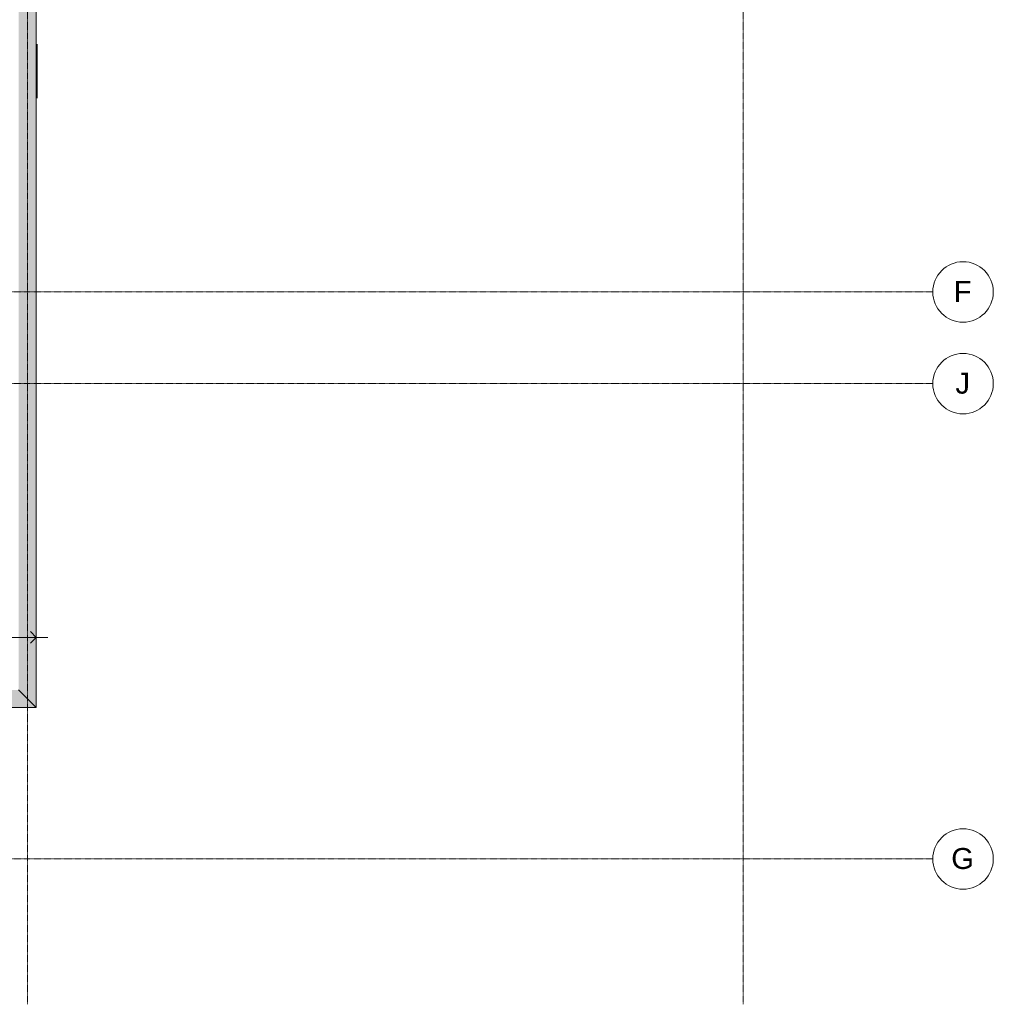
# Model space of a CAD drawing. Header units: millimetres. Extents: x -30105 to 31406, y -9487 to 39752.
# Tile 8 of 11: x 10479 to 31406, y -9487 to 11669. Entities that reach past the tile are written whole.
import ezdxf

# ---------------------------------------------------------------- set-up
doc = ezdxf.new("R2010")
doc.units = ezdxf.units.MM
doc.linetypes.add('Ligne de quadrillage', pattern=[22.225, 12.7, -3.175, 3.175, -3.175])
for name, color, linetype, lineweight in [('A-ANNO-DIMS', 211, 'Continuous', 9), ('A-ANNO-DIMS-100', 211, 'Continuous', 9), ('A-GENM', 13, 'Continuous', 9), ('A-GLAZ', 151, 'Continuous', 9), ('A-GLAZ-SILL', 1, 'Continuous', 9), ('S-GRID', 1, 'Continuous', 9), ('S-GRID-IDEN', 1, 'Continuous', 9)]:
    doc.layers.add(name, color=color, linetype=linetype, lineweight=lineweight)
doc.styles.add('Arial', font='arial.ttf', dxfattribs={"height": 450})
doc.styles.add('Trebuchet MS_B', font='txt', dxfattribs={"height": 200})
doc.dimstyles.new('Cotes_linéaires_rouge_2mm', dxfattribs={"dimscale": 304.8, "dimtxt": 206.190181, "dimasz": 0.410105, "dimexe": 0.82021, "dimexo": 0.0625, "dimgap": 0.065617, "dimtad": 1, "dimlfac": 0.001, "dimrnd": 0.01, "dimzin": 0, "dimdsep": 46, "dimtxsty": 'Trebuchet MS_B', "dimblk1": 'OPEN30', "dimblk2": 'OPEN30', "dimsah": 1, "dimcen": 0.09, "dimdle": 0.82021, "dimazin": 0, "dimtfac": 1, "dimtdec": 4, "dimtix": 1, "dimtmove": 0, "dimatfit": 3, "dimfxl": 1.64042, "dimfxlon": 1, "dimtvp": 1, "dimtolj": 1, "dimtzin": 0, "dimarcsym": 2})

# ---------------------------------------------------------------- blocks, each defined once
blk = doc.blocks.new('Fenêtre type 1 - 115 x 155 cm-1516674-Niveau 3')
at = {"layer": 'A-GLAZ-SILL'}
for p, q in [((-573, 167), (-575, 167)), ((-575, 152), (-575, 167)), ((-575, 167), (-573, 167)), ((-575, 140), (-575, 152)), ((-573, 167), (-573, 152)), ((573, 157), (-573, 157)), ((-573, 152), (-573, 140)), ((575, 167), (573, 167)), ((573, 167), (575, 167)), ((573, 152), (573, 167)), ((573, 153), (573, 157)), ((573, 140), (573, 152)), ((575, 167), (575, 152)), ((575, 152), (575, 140))]:
    blk.add_line(p, q, dxfattribs=at)
blk = doc.blocks.new('accortère2 - accortère-1436305-Niveau 3')
at = {"layer": 'A-GENM'}
for points in [[(3112, 10836), (-25859, 10836), (-25479, 10456), (2732, 10456)], [(3112, 10836), (2732, 10456), (2732, -20841), (3112, -21221), (3112, 10456)]]:
    blk.add_hatch(color=9, dxfattribs=at).paths.add_polyline_path(points)
for p, q in [((-25859, 10836), (3112, 10836)), ((3112, 10836), (2732, 10456)), ((3112, 10836), (3112, -21221))]:
    blk.add_line(p, q, dxfattribs=at)
blk = doc.blocks.new('Quadrillage - Extrémité de la ligne de quadrillage - Cercle-11506-Niveau 3')
at = {"layer": 'S-GRID-IDEN'}
blk.add_circle((0, 0), 6.5, dxfattribs=at)
blk = doc.blocks.new('DIMBLOCK13-Niveau 3')
at = {"layer": 'A-ANNO-DIMS-100'}
for p, q in [((-21221, -2102), (-21221, -1352)), ((10836, -2102), (10836, -1352)), ((11086, -1602), (-21471, -1602)), ((-21221, -1602), (-21221, -2102)), ((10836, -1602), (10836, -2102))]:
    blk.add_line(p, q, dxfattribs=at)
at = {"layer": 'A-ANNO-DIMS-100', "lineweight": 25}
for p, q in [((-21221, -1602), (-21096, -1477)), ((10836, -1602), (10711, -1477)), ((-21221, -1602), (-21096, -1727)), ((10836, -1602), (10711, -1727))]:
    blk.add_line(p, q, dxfattribs=at)
at = {"layer": 'A-ANNO-DIMS-100', "color": 0, "insert": (-5572, -1326), "char_height": 200, "width": 910.03, "attachment_point": 1, "line_spacing_factor": 1.048425, "style": 'Trebuchet MS_B'}
blk.add_mtext('32.06', dxfattribs=at)
blk = doc.blocks.new('_Open30')
at = {"color": 0, "linetype": 'ByBlock', "lineweight": -2}
for p, q in [((-1, 0.27), (0, 0)), ((0, 0), (-1, -0.27)), ((0, 0), (-1, 0))]:
    blk.add_line(p, q, dxfattribs=at)

msp = doc.modelspace()

# ---------------------------------------------------------------- linework, layer by layer
at = {"layer": 'S-GRID', "linetype": 'Ligne de quadrillage', "lineweight": 18}
for p, q in [((10645.885, -9486.555), (10645.885, 38451.89)), ((26031.644, -9486.555), (26031.644, 38451.89)), ((-30105.329, 5818.989), (30105.854, 5818.989)), ((-30105.329, 3848.989), (30105.854, 3848.989)), ((-30105.329, -6364.063), (30105.854, -6364.063))]:
    msp.add_line(p, q, dxfattribs=at)

# ---------------------------------------------------------------- block references
at = {"layer": 'A-GENM', "rotation": 270.0000000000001}
msp.add_blockref('accortère2 - accortère-1436305-Niveau 3', (0, 0), dxfattribs=at)
at = {"layer": 'A-GLAZ', "rotation": 270.0000000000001}
msp.add_blockref('Fenêtre type 1 - 115 x 155 cm-1516674-Niveau 3', (10695.885, 10564.094), dxfattribs=at)
at = {"layer": 'S-GRID-IDEN', "xscale": 99.99999999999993, "yscale": 99.99999999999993, "zscale": 99.99999999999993, "rotation": 269.9999999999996}
for p in [(30755.854, 5818.989), (30755.854, 3848.989), (30755.854, -6364.063)]:
    msp.add_blockref('Quadrillage - Extrémité de la ligne de quadrillage - Cercle-11506-Niveau 3', p, dxfattribs=at)

# ---------------------------------------------------------------- texts
at = {"layer": 'S-GRID-IDEN', "char_height": 450, "attachment_point": 1, "style": 'Arial'}
for s, insert, width in [('F', (30554.774, 6054.257), 472.99562), ('J', (30591.274, 4084.257), 384.81), ('G', (30501.774, -6128.796), 601.26562)]:
    msp.add_mtext(s, dxfattribs=dict(at, insert=insert, width=width))

# ---------------------------------------------------------------- dimensions: what is measured, and where the dimension line sits
at = {"layer": 'A-ANNO-DIMS'}
dim = msp.add_linear_dim(base=(-21221.253, -1601.955), p1=(10835.885, -2101.955), p2=(-21221.253, -2101.955), angle=0, dimstyle='Cotes_linéaires_rouge_2mm', override={"dimpost": '<>', "dimfxl": 32057.137929}, dxfattribs=at)
dim.commit()
dim.dimension.update_dxf_attribs({"geometry": 'DIMBLOCK13-Niveau 3', "text_midpoint": (-5192.684, -1477.982)})

doc.saveas('drawing.dxf')
